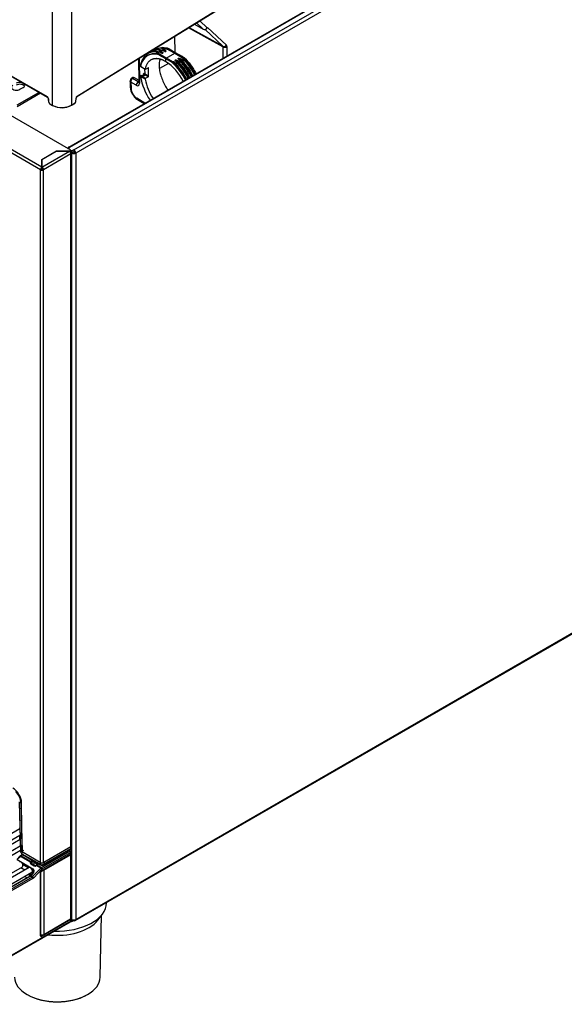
# Model space of a CAD drawing. Header units: millimetres. Extents: x 0 to 200, y 0 to 287.
# Tile 31 of 67: x 168 to 180, y 78 to 101. Entities that reach past the tile are written whole.
import ezdxf

# ---------------------------------------------------------------- set-up
doc = ezdxf.new("R2010")
doc.units = ezdxf.units.MM
doc.layers.add('148.256_BW4C_CTM', color=7, linetype='Continuous')
doc.layers.add('Standard', color=7, linetype='Continuous')

# ---------------------------------------------------------------- blocks, each defined once
blk = doc.blocks.new('SE3')
at = {"layer": '148.256_BW4C_CTM', "color": 7, "linetype": 'Continuous'}
for p, q in [((169.436, 98.928), (183.497, 107.613)), ((183.499, 107.62), (169.439, 98.935)), ((185.636, 107.25), (169.242, 97.784)), ((185.663, 107.247), (169.269, 97.782)), ((169.365, 97.726), (185.894, 107.269)), ((185.94, 107.197), (169.408, 97.653)), ((168.884, 98.732), (168.884, 103.916)), ((169.322, 98.741), (169.322, 103.916)), ((172.73, 100.056), (171.954, 100.483)), ((172.727, 100.066), (171.961, 100.488)), ((172.084, 100.563), (172.281, 100.449)), ((172.131, 100.592), (172.281, 100.449)), ((172.207, 100.64), (172.376, 100.48)), ((172.328, 100.445), (172.727, 100.066)), ((172.376, 100.48), (172.384, 100.491)), ((172.384, 100.491), (172.806, 100.091)), ((168.768, 98.921), (166.326, 100.331)), ((166.329, 100.324), (168.771, 98.914)), ((171.651, 99.928), (171.646, 100.293)), ((171.408, 99.972), (171.345, 100.023)), ((171.504, 99.988), (171.457, 100.002)), ((171.514, 100.007), (171.651, 99.928)), ((172.73, 100.056), (172.73, 99.798)), ((172.818, 100.057), (172.818, 99.849)), ((170.821, 99.783), (170.829, 99.254)), ((170.838, 99.794), (170.846, 99.229)), ((171.271, 99.892), (171.207, 99.944)), ((171.339, 99.932), (171.276, 99.984)), ((171.439, 99.781), (171.289, 99.868)), ((171.45, 99.799), (171.3, 99.886)), ((171.348, 99.914), (171.318, 99.924)), ((171.348, 99.912), (171.352, 99.912)), ((171.418, 99.953), (171.387, 99.963)), ((171.418, 99.951), (171.422, 99.951)), ((171.439, 99.718), (171.439, 99.781)), ((171.583, 99.698), (171.439, 99.781)), ((171.45, 99.799), (171.641, 99.909)), ((171.594, 99.716), (171.45, 99.799)), ((171.504, 99.988), (171.641, 99.909)), ((171.641, 99.909), (171.791, 99.823)), ((171.651, 99.928), (171.801, 99.841)), ((171.818, 99.801), (171.791, 99.823)), ((171.84, 99.784), (171.818, 99.801)), ((171.855, 99.771), (171.84, 99.784)), ((170.866, 99.625), (170.868, 99.621)), ((170.867, 99.62), (170.869, 99.616)), ((170.872, 99.616), (170.975, 99.552)), ((170.875, 99.61), (170.977, 99.546)), ((170.962, 99.556), (170.965, 99.447)), ((170.984, 99.547), (171.044, 99.581)), ((171.053, 99.576), (171.044, 99.581)), ((171.053, 99.396), (171.053, 99.576)), ((171.498, 99.674), (171.301, 99.561)), ((171.635, 99.689), (171.593, 99.712)), ((171.731, 99.652), (171.635, 99.689)), ((171.683, 99.721), (171.677, 99.727)), ((171.8, 99.692), (171.704, 99.729)), ((171.752, 99.761), (171.745, 99.767)), ((171.869, 99.732), (171.773, 99.769)), ((171.865, 99.763), (171.855, 99.771)), ((171.865, 99.763), (171.885, 99.745)), ((169.299, 97.717), (166.135, 99.543)), ((170.699, 99.358), (170.663, 99.337)), ((170.686, 99.334), (170.687, 99.335)), ((170.687, 99.335), (170.724, 99.357)), ((170.815, 99.262), (170.687, 99.335)), ((170.724, 99.357), (170.828, 99.301)), ((170.975, 99.324), (170.87, 99.384)), ((170.88, 99.403), (170.984, 99.343)), ((170.923, 99.399), (170.883, 99.405)), ((170.952, 99.429), (170.958, 99.418)), ((171.044, 99.376), (170.952, 99.429)), ((170.965, 99.447), (171.053, 99.396)), ((170.984, 99.343), (171.044, 99.376)), ((165.486, 99.163), (168.64, 97.342)), ((168.15, 99.094), (168.224, 99.137)), ((170.634, 99.284), (170.638, 99.142)), ((170.652, 99.253), (170.656, 99.118)), ((170.771, 99.184), (170.652, 99.253)), ((170.815, 99.262), (170.828, 99.269)), ((168.61, 97.278), (165.445, 99.105)), ((168.088, 98.742), (168.579, 99.025)), ((168.614, 99.005), (168.088, 98.701)), ((169.411, 98.889), (169.406, 98.817)), ((169.411, 98.822), (169.416, 98.894)), ((170.967, 98.78), (170.786, 98.892)), ((168.792, 98.88), (168.797, 98.811)), ((168.802, 98.806), (168.797, 98.875)), ((168.826, 98.765), (168.884, 98.732)), ((168.829, 98.758), (168.887, 98.725)), ((169.319, 98.734), (169.385, 98.775)), ((169.322, 98.741), (169.387, 98.781)), ((170.798, 98.865), (170.951, 98.771)), ((169.232, 97.755), (169.273, 97.779)), ((169.273, 97.779), (169.269, 97.782)), ((168.64, 97.507), (168.97, 97.698)), ((168.645, 97.339), (169.264, 97.696)), ((168.974, 97.696), (168.645, 97.506)), ((169.299, 97.635), (168.68, 97.278)), ((168.97, 97.698), (169.267, 97.698)), ((168.97, 97.694), (168.97, 97.698)), ((169.264, 97.696), (168.974, 97.696)), ((169.231, 97.76), (169.231, 97.759)), ((169.234, 97.757), (169.231, 97.759)), ((169.267, 97.698), (169.299, 97.717)), ((169.267, 97.694), (169.267, 97.698)), ((169.285, 97.676), (169.299, 97.684)), ((169.292, 97.68), (169.299, 97.676)), ((169.299, 97.717), (169.299, 97.684)), ((169.299, 97.715), (169.323, 97.702)), ((169.299, 81.999), (169.299, 97.635)), ((169.323, 97.661), (169.307, 97.67)), ((169.308, 97.668), (169.323, 97.66)), ((169.314, 82.019), (169.314, 97.655)), ((169.365, 97.726), (169.323, 97.702)), ((169.323, 97.702), (169.323, 97.661)), ((169.323, 97.661), (169.365, 97.685)), ((169.323, 97.66), (169.358, 97.68)), ((169.358, 97.673), (169.323, 97.653)), ((169.323, 97.66), (169.323, 97.653)), ((169.323, 80.359), (169.323, 97.653)), ((169.358, 97.68), (169.357, 97.681)), ((169.358, 97.673), (169.358, 97.68)), ((169.365, 97.726), (169.365, 97.685)), ((169.408, 97.653), (169.372, 97.673)), ((169.408, 97.653), (169.408, 80.359)), ((168.64, 97.342), (168.64, 97.507)), ((168.64, 97.475), (168.645, 97.478)), ((168.64, 97.342), (168.64, 97.336)), ((168.64, 97.301), (168.64, 97.336)), ((168.645, 97.506), (168.645, 97.339)), ((168.645, 97.339), (168.645, 97.306)), ((168.638, 97.294), (168.61, 97.278)), ((168.61, 81.642), (168.61, 97.278)), ((168.652, 97.294), (168.68, 97.278)), ((168.68, 81.642), (168.68, 97.278)), ((169.395, 80.332), (185.927, 89.877)), ((169.408, 80.359), (185.94, 89.904)), ((168.13, 83.014), (168.159, 81.906)), ((168.166, 81.896), (168.137, 83.005)), ((168.172, 82.985), (168.201, 81.897)), ((168.202, 81.897), (168.185, 82.993)), ((168.146, 82.407), (163.834, 79.918)), ((163.897, 79.809), (168.149, 82.265)), ((168.145, 82.407), (168.145, 82.428)), ((168.145, 82.157), (168.145, 82.262)), ((168.152, 82.161), (164.05, 79.793)), ((164.113, 79.685), (168.156, 82.019)), ((169.299, 81.999), (168.68, 81.642)), ((169.31, 81.976), (169.311, 82.01)), ((168.159, 81.916), (164.266, 79.668)), ((168.148, 81.786), (168.076, 81.712)), ((168.159, 81.783), (168.087, 81.71)), ((168.16, 81.795), (168.148, 81.786)), ((168.172, 81.794), (168.159, 81.783)), ((168.384, 81.653), (168.159, 81.783)), ((168.209, 81.824), (168.16, 81.795)), ((168.172, 81.794), (168.216, 81.819)), ((168.397, 81.664), (168.172, 81.794)), ((168.227, 81.912), (168.201, 81.897)), ((168.603, 81.604), (168.202, 81.836)), ((168.207, 81.825), (168.608, 81.593)), ((168.603, 81.645), (168.219, 81.867)), ((168.61, 81.642), (168.219, 81.867)), ((168.632, 81.528), (169.274, 81.899)), ((168.633, 81.452), (169.292, 81.832)), ((168.636, 81.459), (169.295, 81.839)), ((168.65, 81.498), (169.292, 81.868)), ((168.682, 81.593), (169.287, 81.943)), ((168.686, 81.468), (169.29, 81.817)), ((169.294, 81.995), (168.688, 81.645)), ((169.293, 81.954), (168.688, 81.604)), ((169.274, 81.927), (169.268, 81.931)), ((169.287, 81.928), (169.275, 81.935)), ((169.29, 81.817), (169.278, 81.825)), ((169.29, 81.817), (169.29, 80.37)), ((169.295, 81.839), (169.292, 81.868)), ((169.294, 81.995), (169.293, 81.954)), ((169.308, 80.395), (169.308, 81.842)), ((169.313, 81.866), (169.309, 81.897)), ((168.087, 81.71), (168.443, 81.504)), ((168.21, 81.607), (168.349, 81.527)), ((168.392, 81.661), (168.384, 81.653)), ((168.391, 81.615), (168.472, 81.568)), ((168.415, 81.675), (168.397, 81.664)), ((168.484, 81.572), (168.402, 81.619)), ((168.404, 81.644), (168.408, 81.615)), ((168.408, 81.646), (168.425, 81.657)), ((168.427, 81.604), (168.425, 81.657)), ((168.461, 81.656), (168.463, 81.585)), ((168.461, 81.656), (168.543, 81.609)), ((168.489, 81.57), (168.463, 81.585)), ((168.508, 81.579), (168.507, 81.578)), ((168.521, 81.589), (168.508, 81.579)), ((168.515, 81.578), (168.514, 81.577)), ((168.515, 81.578), (168.528, 81.588)), ((168.619, 81.518), (168.515, 81.578)), ((168.546, 81.604), (168.521, 81.589)), ((168.528, 81.588), (168.553, 81.603)), ((168.632, 81.528), (168.528, 81.588)), ((168.543, 81.609), (168.543, 81.602)), ((168.603, 81.645), (168.603, 81.604)), ((168.688, 81.645), (168.688, 81.604)), ((164.545, 79.435), (168.204, 81.548)), ((168.357, 81.532), (164.698, 79.419)), ((164.761, 79.311), (168.42, 81.423)), ((168.373, 81.337), (164.889, 79.325)), ((168.386, 81.336), (164.902, 79.324)), ((168.258, 81.474), (168.167, 81.527)), ((168.258, 81.33), (168.309, 81.3)), ((168.42, 81.381), (168.383, 81.402)), ((168.386, 81.336), (168.399, 81.346)), ((168.422, 81.315), (168.386, 81.336)), ((168.431, 81.393), (168.388, 81.349)), ((168.399, 81.346), (168.442, 81.39)), ((168.435, 81.325), (168.399, 81.346)), ((168.426, 81.482), (168.432, 81.479)), ((168.431, 81.438), (168.43, 81.391)), ((168.445, 81.412), (168.431, 81.393)), ((168.432, 81.479), (168.432, 81.464)), ((168.619, 81.518), (168.435, 81.325)), ((168.644, 81.492), (168.459, 81.3)), ((168.615, 79.986), (168.615, 81.422)), ((168.62, 79.992), (168.62, 81.428)), ((168.686, 81.468), (168.673, 81.475)), ((168.686, 81.468), (168.686, 80.021)), ((168.422, 81.315), (164.938, 79.303)), ((168.44, 81.284), (164.955, 79.273)), ((170.105, 80.732), (170.106, 80.742)), ((169.905, 80.344), (170.009, 80.477)), ((169.96, 79.055), (169.99, 80.453)), ((167.766, 79.428), (169.293, 80.309)), ((167.772, 79.438), (169.298, 80.32)), ((169.298, 80.32), (167.772, 79.439)), ((169.298, 80.355), (168.636, 79.973)), ((168.686, 80.021), (169.29, 80.37)), ((169.298, 80.32), (169.298, 80.355)), ((169.298, 80.32), (169.298, 80.32)), ((169.298, 80.32), (169.298, 80.32)), ((169.306, 80.32), (169.323, 80.31)), ((169.315, 80.345), (169.315, 80.381)), ((169.323, 80.352), (169.315, 80.356)), ((169.315, 80.355), (169.323, 80.351)), ((169.323, 80.359), (169.323, 80.352)), ((169.33, 80.356), (169.323, 80.352)), ((169.323, 80.351), (169.33, 80.355)), ((169.323, 80.351), (169.323, 80.31)), ((169.323, 80.31), (169.365, 80.335)), ((169.365, 80.349), (169.365, 80.335)), ((168.62, 79.996), (168.627, 79.99)), ((168.627, 79.99), (168.668, 80.014))]:
    blk.add_line(p, q, dxfattribs=at)
for centre, radius, start, end in [((171.287, 99.982), 0.015, 71.9783, 89.3392), ((172.038, 100.844), 1.134, 228.5084, 232.6069), ((170.596, 97.864), 2.24, 69.4603, 72.0397), ((170.595, 97.848), 2.258, 69.4661, 72.0379), ((171.356, 100.022), 0.015, 72.0135, 89.2623), ((172.111, 100.888), 1.14, 228.5085, 232.6138), ((170.672, 97.917), 2.225, 69.4944, 72.0919), ((170.671, 97.903), 2.242, 69.4994, 72.0907), ((171.357, 99.748), 0.284, 78.1235, 82.2971), ((171.432, 99.697), 0.329, 84.9351, 92.9976), ((171.397, 100.021), 0.0183, 351.2235, 15.6793), ((171.455, 99.961), 0.0638, 71.8297, 83.7824), ((171.436, 99.86), 0.166, 61.9951, 76.7734), ((172.718, 100.058), 0.0121, 352.734, 41.5753), ((171.2, 99.525), 0.374, 79.1325, 100.2468), ((171.184, 99.489), 0.406, 74.6341, 97.0669), ((171.165, 99.461), 0.426, 73.0809, 94.0712), ((171.218, 99.942), 0.015, 72.0015, 89.2797), ((171.971, 100.807), 1.137, 228.5523, 232.6746), ((170.503, 97.744), 2.323, 69.5848, 72.0678), ((170.502, 97.73), 2.34, 69.5893, 72.0663), ((171.19, 99.71), 0.199, 59.3428, 66.0474), ((171.21, 99.806), 0.12, 41.8927, 53.7602), ((172.625, 101.85), 2.234, 247.7864, 250.4112), ((171.871, 99.88), 0.0986, 215.2145, 233.5144), ((171.509, 99.351), 0.571, 55.3919, 59.1737), ((171.068, 98.881), 1.183, 46.9258, 50.9796), ((171.684, 99.575), 0.288, 45.3727, 58.7986), ((171.284, 99.108), 0.875, 46.6812, 50.548), ((170.881, 99.626), 0.015, 169.7317, 205.0614), ((170.882, 99.622), 0.015, 205.0719, 238.2683), ((170.86, 98.808), 1.078, 25.8096, 57.517), ((170.752, 98.752), 1.259, 26.1458, 48.6842), ((170.733, 98.736), 1.301, 26.4975, 48.6165), ((171.563, 99.521), 0.198, 66.47, 81.2545), ((170.734, 98.732), 1.315, 26.7329, 46.752), ((172.5, 101.805), 2.271, 247.8098, 250.3905), ((170.946, 98.821), 1.157, 46.8425, 50.9913), ((170.94, 98.803), 1.181, 46.9173, 51.0242), ((172.569, 101.841), 2.268, 247.7946, 250.3666), ((170.719, 98.723), 1.374, 26.8701, 42.5425), ((170.775, 98.755), 1.326, 26.7506, 43.1063), ((170.986, 98.826), 1.203, 46.9899, 50.9764), ((171.738, 99.654), 0.015, 42.4125, 46.8902), ((170.742, 98.736), 1.369, 26.8727, 42.6289), ((170.981, 98.809), 1.225, 47.0585, 51.0107), ((171.807, 99.693), 0.015, 42.4245, 47.0011), ((171.876, 99.733), 0.015, 42.3868, 46.9341), ((170.693, 99.287), 0.059, 122.5087, 182.7089), ((170.733, 99.267), 0.0826, 125.1042, 189.695), ((170.688, 99.294), 0.05, 119.6537, 122.099), ((170.88, 99.39), 0.015, 81.6218, 188.8359), ((172.265, 99.63), 1.417, 189.9733, 213.525), ((170.945, 99.433), 0.015, 93.7907, 186.7987), ((172.303, 99.631), 1.386, 188.3233, 189.8517), ((171.136, 99.508), 0.22, 200.8893, 205.4734), ((174.692, 101.212), 4.163, 205.588, 205.7608), ((171.127, 99.597), 0.242, 219.9164, 223.9158), ((170.995, 99.326), 0.0202, 123.9845, 187.6273), ((171.032, 99.394), 0.021, 304.6383, 5.6463), ((171.007, 99.17), 0.37, 184.3727, 235.6267), ((172.061, 99.513), 1.103, 189.8887, 214.5699), ((168.745, 98.874), 0.0479, 6.5578, 55.857), ((169.464, 98.889), 0.0483, 125.2062, 173.3104), ((168.866, 98.817), 0.0696, 185.1464, 238.0225), ((168.856, 98.811), 0.0547, 185.8356, 237.0341), ((169.095, 99.159), 0.476, 243.6963, 298.502), ((169.095, 99.125), 0.446, 243.2897, 299.0204), ((169.34, 98.829), 0.0709, 309.6523, 354.2679), ((168.262, 81.912), 0.103, 183.1214, 238.3344), ((168.244, 81.902), 0.0784, 184.1786, 237.2572), ((169.266, 81.89), 0.0435, 8.7286, 60.8425), ((168.406, 81.626), 0.00815, 188.4992, 243.1012), ((168.411, 81.635), 0.0117, 128.6669, 152.4889), ((168.443, 81.619), 0.0626, 76.073, 116.866), ((168.402, 81.655), 0.0235, 4.296, 56.8632), ((168.443, 81.622), 0.0383, 61.7659, 116.7998), ((168.484, 81.655), 0.0234, 128.7597, 176.899), ((168.645, 81.687), 0.0931, 242.8407, 297.0387), ((168.645, 81.663), 0.0788, 241.478, 298.5203), ((168.326, 81.411), 0.0874, 302.4445, 314.855), ((168.652, 81.426), 0.0323, 125.021, 175.6225), ((169.271, 80.379), 0.0447, 2.942, 32.8964)]:
    blk.add_arc(centre, radius, start, end, dxfattribs=at)
for centre, major_axis, ratio, start_param, end_param in [((172.323, 100.511), (0.0514, 0.0546), 0.809129, 3.329959, 4.890675), ((171.287, 99.982), (-0.0002, -0.015), 0.759348, 3.141593, 4.61864), ((171.287, 99.982), (0.0099, 0.0112), 0.699108, 0.916128, 2.007782), ((171.287, 99.982), (-0.0046, -0.0143), 0.425268, 3.141591, 3.818876), ((171.356, 100.022), (-0.0002, -0.015), 0.758941, 3.141593, 4.618784), ((171.356, 100.022), (0.0099, 0.0112), 0.699004, 0.915943, 2.006494), ((171.356, 100.022), (-0.0046, -0.0143), 0.424642, 3.141588, 3.818615), ((171.404, 100.019), (-0.0008, 0.015), 0.799235, 4.530564, 5.097388), ((171.451, 99.989), (-0.0053, -0.014), 0.468872, 2.995317, 3.838887), ((171.451, 100.019), (0.0013, 0.0149), 0.773936, 3.411205, 5.208148), ((171.464, 100.016), (0.0044, 0.0143), 0.713361, -3.326348, -3.279988), ((171.464, 100.016), (0.0044, 0.0143), 0.713361, 3.293673, 5.364436), ((171.504, 100.001), (0.0075, 0.013), 0.597498, 3.927305, 5.515245), ((172.761, 100.117), (0.0431, 0.0453), 0.817177, 3.351434, 4.894698), ((172.773, 100.083), (0.0625, 0), 0.597157, 3.94476, 5.49841), ((172.756, 100.02), (0.0449, 0.0752), 0.566613, 5.52327, 6.155977), ((171.146, 99.891), (-0.0012, 0.015), 0.797209, 1.405375, 1.920395), ((171.218, 99.942), (-0.0002, -0.015), 0.758903, 3.141593, 4.619141), ((171.218, 99.942), (0.0099, 0.0112), 0.698851, 0.915671, 2.006722), ((171.218, 99.942), (-0.0046, -0.0143), 0.424855, 3.141593, 3.818704), ((171.281, 99.89), (0.0091, 0.0119), 0.667883, 0.86651, 1.934235), ((171.3, 99.874), (0.0042, 0.0144), 0.713273, 1.247265, 2.198733), ((171.3, 99.874), (-0.0075, -0.013), 0.597324, 3.927143, 5.497635), ((171.3, 99.874), (0.0114, 0.0098), 0.744253, 1.01449, 1.671361), ((171.313, 99.909), (-0.0052, -0.0141), 0.467202, 3.210756, 3.83805), ((171.35, 99.931), (0.0091, 0.0119), 0.668389, 0.86723, 1.935063), ((171.382, 99.949), (-0.0053, -0.014), 0.469153, 3.21048, 3.839029), ((171.419, 99.97), (0.0091, 0.0119), 0.668222, 0.866992, 1.934249), ((171.45, 99.787), (-0.0075, -0.013), 0.577526, 3.927143, 5.497635), ((171.641, 99.922), (0.0075, 0.013), 0.577529, 3.927151, 5.515091), ((171.78, 99.77), (0.0057, 0.0139), 0.449115, 0.717317, 1.796381), ((171.791, 99.835), (0.0075, 0.013), 0.556845, 3.926997, 5.514937), ((171.813, 99.788), (0.0094, 0.0117), 0.648112, 0.462568, 0.880796), ((171.823, 99.814), (-0.0083, -0.0125), 0.510163, 0.406204, 2.405936), ((171.876, 99.773), (0.0108, 0.0104), 0.28674, 3.008317, 5.636587), ((170.881, 99.626), (0.0148, -0.0027), 0.65715, 3.141593, 3.516342), ((170.881, 99.626), (0.0136, 0.0064), 0.778216, 2.686725, 3.141662), ((170.882, 99.622), (-0.0147, 0.003), 0.68813, 0.390827, 0.897374), ((170.882, 99.622), (0.0136, 0.0064), 0.778189, 2.685849, 3.141593), ((170.882, 99.622), (0.0079, 0.0128), 0.577174, 2.373795, 3.141593), ((171.593, 99.704), (-0.0075, -0.013), 0.557025, 3.927143, 5.497635), ((171.593, 99.704), (-0.0098, -0.0114), 0.401101, 4.318898, 5.587156), ((171.593, 99.704), (0.0012, 0.015), 0.086153, 0.630477, 1.014439), ((171.642, 99.69), (0.0057, 0.0139), 0.448839, 0.717181, 1.795705), ((171.675, 99.709), (-0.0094, -0.0117), 0.647717, 2.955522, 4.021855), ((171.712, 99.73), (0.0057, 0.0139), 0.448987, 0.717254, 1.796986), ((171.738, 99.654), (0.005, 0.0141), 0.405772, 0.697913, 1.803568), ((171.738, 99.654), (-0.0111, -0.0101), 0.261425, 3.141594, 5.111603), ((171.738, 99.654), (-0.0103, -0.011), 0.67954, 3.141593, 4.069861), ((171.744, 99.748), (-0.0094, -0.0117), 0.648116, 2.952978, 4.022394), ((171.738, 99.654), (-0.0111, -0.0101), 0.261425, 3.018956, 3.141594), ((171.807, 99.693), (0.0051, 0.0141), 0.406083, 0.69804, 1.804566), ((171.807, 99.693), (-0.0111, -0.0101), 0.261452, 3.141593, 5.112504), ((171.807, 99.693), (-0.0102, -0.011), 0.678759, 3.141593, 4.068547), ((171.807, 99.693), (-0.0111, -0.0101), 0.261452, 3.015911, 3.141593), ((171.876, 99.733), (0.005, 0.0141), 0.405304, 0.697723, 1.804065), ((171.876, 99.733), (-0.0111, -0.0101), 0.26036, 3.141593, 5.11205), ((171.876, 99.733), (-0.0102, -0.011), 0.679232, 3.323279, 4.069341), ((171.876, 99.733), (-0.0102, -0.011), 0.679232, 3.141593, 3.323279), ((171.876, 99.733), (-0.0111, -0.0101), 0.26036, 3.017191, 3.141593), ((170.688, 99.294), (0.0263, -0.0425), 0.557212, 2.357118, 3.141622), ((170.724, 99.315), (0.025, -0.0433), 0.597507, 2.373646, 3.141593), ((170.88, 99.39), (0.0148, 0.0023), 0.45, 3.141593, 3.829765), ((170.88, 99.39), (0.0075, 0.013), 0.597324, 0.78555, 2.356042), ((170.945, 99.433), (-0.014, -0.0054), 0.660232, 4.784777, 6.047928), ((170.945, 99.433), (0.0149, 0.0018), 0.462162, 3.141593, 3.340314), ((170.952, 99.417), (0.0135, 0.0065), 0.796598, 1.217562, 2.850474), ((170.945, 99.433), (0.001, -0.015), 0.333579, 3.154664, 4.059955), ((170.958, 99.406), (0.0135, 0.0065), 0.796574, 1.21742, 2.851642), ((170.976, 99.453), (0.0149, 0.002), 0.470571, 3.1273, 3.837232), ((168.07, 99.14), (0.113, 0), 0.57735, 2.356194, 5.497787), ((168.144, 99.183), (-0.113, 0), 0.57735, 2.356194, 5.497787), ((168.144, 99.142), (-0.113, 0), 0.57735, 3.46128, 5.497787), ((170.701, 99.144), (0.0625, 0.0019), 0.577008, 3.14211, 3.8921), ((170.786, 99.042), (-0.094, 0.162), 0.557193, 0.802842, 2.338742), ((170.816, 99.21), (0.0313, 0.0541), 0.597498, 0.785712, 2.373652), ((170.768, 99.276), (-0.0562, 0.0974), 0.557193, 2.373649, 3.926992), ((170.891, 99.255), (0.0625, 0.001), 0.587338, 3.141593, 3.900657), ((168.768, 98.888), (0.02, -0.0347), 0.57735, 0.873327, 2.356804), ((168.779, 98.927), (0.0075, 0.013), 0.57735, 2.356194, 3.148863), ((169.44, 98.903), (0.02, 0.0346), 0.57735, 0.820305, 2.268928), ((169.401, 98.895), (-0.015, 0.0011), 0.524834, 2.396181, 3.139846), ((169.428, 98.941), (-0.0079, 0.0128), 0.556849, 3.141593, 3.910136), ((170.831, 98.918), (0.0329, 0.0532), 0.577003, 2.391089, 3.141593), ((168.807, 98.881), (0.015, 0.0011), 0.524834, 3.133328, 3.887004), ((168.894, 98.738), (0.0075, 0.013), 0.57735, 2.356194, 3.141593), ((168.894, 98.738), (0.0075, 0.013), 0.57735, 3.141593, 3.961897), ((169.311, 98.747), (-0.0079, 0.0128), 0.556849, 2.33934, 3.141593), ((169.311, 98.747), (-0.0079, 0.0128), 0.556849, 3.141593, 3.910136), ((169.382, 98.805), (-0.0175, -0.0303), 0.57735, 1.024461, 2.268928), ((169.396, 98.823), (-0.015, 0.0011), 0.524834, 2.396181, 3.141594), ((169.269, 97.738), (0.027, -0.0468), 0.57735, 2.356194, 3.926991), ((169.264, 97.655), (-0.025, 0.0433), 0.57735, 3.926991, 5.497787), ((169.264, 97.655), (-0.05, 0), 0.57735, 2.356194, 3.926991), ((169.365, 97.677), (-0.06, 0), 0.57735, 0.785398, 2.356194), ((169.365, 97.677), (0.01, 0), 0.57735, 3.926991, 5.497787), ((169.365, 97.677), (0.03, -0.052), 0.57735, 0.785398, 2.356194), ((169.365, 97.677), (-0.005, 0.00866), 0.57735, 3.926991, 5.497787), ((168.645, 97.298), (0.025, 0.0433), 0.57735, 0.927295, 2.356194), ((168.645, 97.298), (0.025, -0.0433), 0.57735, 0.785398, 2.356194), ((168.645, 97.298), (-0.05, 0), 0.57735, 0.785398, 2.356194), ((168.645, 97.298), (-0.005, -0.00866), 0.57735, 4.712389, 5.497787), ((168.645, 97.298), (-0.01, 0), 0.57735, 0.785398, 2.356194), ((168.645, 97.298), (-0.005, 0.00866), 0.57735, 3.926991, 5.497787), ((167.991, 83.101), (-0.138, 0.238), 0.57735, 3.944444, 5.497787), ((167.978, 83.094), (0.14, -0.237), 0.569744, 0.796476, 1.917271), ((169.251, 82.019), (-0.06, 0), 0.577174, 2.356347, 2.652031), ((169.264, 82.019), (-0.05, 0), 0.57735, 2.356194, 3.141593), ((168.166, 81.768), (0.0179, -0.0175), 0.311422, 2.229281, 3.141593), ((168.172, 81.774), (0.0125, -0.0217), 0.57735, 2.356194, 3.142087), ((168.219, 81.887), (-0.0127, 0.0215), 0.569744, 0.796476, 2.349819), ((168.219, 81.888), (0.0125, -0.0217), 0.57735, 3.944444, 5.497787), ((169.274, 81.907), (-0.0128, -0.0215), 0.586122, 3.140282, 3.934764), ((169.249, 81.913), (-0.0351, -0.0002), 0.577318, 2.348713, 3.904313), ((169.274, 81.878), (0.0125, -0.0217), 0.57735, 0.785398, 2.356194), ((169.248, 81.84), (-0.06, -0.0016), 0.559097, 2.341561, 3.126959), ((169.284, 81.845), (-0.0075, 0.013), 0.57735, 3.141593, 3.926991), ((168.173, 81.602), (-0.0313, 0.0541), 0.57735, 3.141593, 6.283185), ((168.418, 81.643), (0.0365, 0.0185), 0.74249, 2.231525, 3.594765), ((168.388, 81.644), (0.0126, -0.0082), 0.433114, 0.563727, 2.155532), ((168.395, 81.606), (-0.0075, -0.013), 0.576646, 3.141593, 4.309532), ((168.398, 81.623), (0.0241, 0.0438), 0.591335, 0.772515, 0.920508), ((168.393, 81.65), (0.009, -0.012), 0.488885, 0.754074, 2.290214), ((168.397, 81.652), (-0.0075, 0.013), 0.57735, 3.962031, 5.497787), ((168.408, 81.617), (0.0165, 0.0309), 0.597209, 0.766606, 0.914599), ((168.445, 81.575), (0.025, 0.0004), 0.567188, 0.776973, 1.294221), ((168.493, 81.589), (0.0279, 0.0135), 0.731611, 3.604665, 5.169066), ((168.476, 81.559), (-0.0075, -0.013), 0.576646, 3.140347, 4.309532), ((168.518, 81.568), (0.0107, -0.0105), 0.311422, 2.229281, 3.146385), ((168.519, 81.569), (0.0107, -0.0105), 0.311422, 2.229281, 3.142215), ((168.528, 81.576), (0.0075, -0.013), 0.57735, 2.356194, 3.142648), ((168.553, 81.615), (0.0075, 0.013), 0.57735, 0.979813, 2.356194), ((168.553, 81.591), (0.0075, -0.013), 0.57735, 2.356194, 3.141591), ((168.532, 81.615), (-0.03, 0), 0.57735, 2.356809, 3.462968), ((168.645, 81.669), (0.06, 0), 0.577482, 3.927172, 5.49774), ((168.645, 81.662), (-0.05, 0), 0.57735, 0.785398, 2.356194), ((168.389, 81.326), (0.0313, 0.0541), 0.57735, 0, 1.967036), ((168.389, 81.477), (-0.0313, 0.0541), 0.57735, 3.141593, 6.283185), ((168.449, 81.375), (0.0179, -0.0175), 0.311451, 2.229268, 3.141593), ((168.45, 81.489), (-0.0125, -0.0217), 0.57735, 4.310963, 5.497787), ((168.372, 81.431), (-0.0941, -0.0507), 0.710294, 1.984297, 3.555093), ((168.636, 81.434), (-0.0148, -0.0263), 0.578842, 3.916055, 5.484121), ((168.605, 81.428), (-0.015, 0), 0.57735, 2.356194, 3.144549), ((168.632, 81.487), (0.025, 0.0433), 0.57735, 0.785398, 1.169371), ((168.626, 81.503), (0.0181, -0.0173), 0.319031, 0.655031, 2.225827), ((168.632, 81.508), (0.0125, -0.0217), 0.57735, 0.785398, 2.356194), ((168.626, 81.465), (-0.0075, 0.013), 0.57735, 3.13818, 3.926991), ((168.643, 81.491), (-0.06, -0.0016), 0.559097, 1.548904, 2.341561), ((168.65, 81.477), (0.0125, 0.0217), 0.57735, 0.785398, 1.169371), ((168.422, 81.356), (-0.025, -0.0433), 0.57735, 0.785398, 1.169371), ((168.422, 81.294), (0.0125, -0.0217), 0.57735, 0.785398, 2.356194), ((168.442, 81.31), (0.0181, -0.0173), 0.319031, 0.655031, 2.225827), ((168.44, 81.345), (-0.0375, -0.065), 0.57735, 0.785398, 1.169371), ((168.992, 80.74), (1.113, 0), 0.57735, 4.654161, 6.270842), ((168.992, 80.579), (1, 0), 0.57735, 4.501989, 5.862651), ((169.248, 80.396), (-0.06, 0.0017), 0.595042, 2.37277, 3.158168), ((169.287, 80.361), (0.0075, -0.013), 0.57735, 0.785398, 1.985485), ((169.255, 80.346), (-0.06, 0.0019), 0.597134, 2.37491, 3.160308), ((169.256, 80.347), (-0.06, 0.0018), 0.597148, 2.374268, 3.141837), ((169.365, 80.384), (0.06, 0), 0.57735, 3.926991, 5.497787), ((169.365, 80.384), (-0.03, 0.052), 0.57735, 2.356194, 3.926991), ((168.643, 80.047), (0.06, -0.0017), 0.595042, 4.322764, 5.514363), ((168.605, 79.992), (-0.015, 0), 0.57735, 2.356194, 3.141593), ((168.636, 79.998), (0.0148, 0.0263), 0.57569, 2.345392, 3.913459), ((168.626, 79.979), (-0.0075, 0.013), 0.57735, 3.926991, 5.340708), ((168.992, 79.062), (-0.968, 0), 0.57735, 0.012343, 3.12925), ((168.992, 79.042), (0.943, 0), 0.57735, 3.926991, 5.492728)]:
    blk.add_ellipse(centre, major_axis=major_axis, ratio=ratio, start_param=start_param, end_param=end_param, dxfattribs=at)
for points, knots in [([(171.345, 100.023), (171.293, 100.024), (171.245, 100.015), (171.192, 99.991), (171.182, 99.986), (171.173, 99.98)], [0, 0, 0, 0, 0.125, 0.125, 0.1547366, 0.1547366, 0.1547366, 0.1547366]), ([(171.207, 99.999), (171.212, 100.002), (171.216, 100.004), (171.259, 100.023), (171.301, 100.033), (171.346, 100.034)], [0.8619424, 0.8619424, 0.8619424, 0.8619424, 0.875, 0.875, 0.9865317, 0.9865317, 0.9865317, 0.9865317]), ([(171.207, 99.944), (171.202, 99.944), (171.194, 99.944), (171.182, 99.943), (171.172, 99.943), (171.162, 99.942), (171.154, 99.941), (171.134, 99.938), (171.11, 99.933), (171.083, 99.924), (171.056, 99.913), (171.022, 99.893), (170.978, 99.859), (170.947, 99.823), (170.927, 99.793), (170.92, 99.779), (170.914, 99.768), (170.91, 99.761), (170.907, 99.754), (170.901, 99.743), (170.894, 99.726), (170.886, 99.702), (170.878, 99.678), (170.871, 99.652), (170.868, 99.634), (170.866, 99.625)], [0, 0, 0, 0, 0.025301, 0.048318, 0.06905, 0.0875, 0.103667, 0.117552, 0.211307, 0.250297, 0.294544, 0.394392, 0.500614, 0.643361, 0.678953, 0.714592, 0.732189, 0.750009, 0.761346, 0.773927, 0.818782, 0.863818, 0.909033, 0.954427, 1, 1, 1, 1]), ([(170.868, 99.621), (170.869, 99.626), (170.871, 99.635), (170.874, 99.649), (170.878, 99.662), (170.882, 99.675), (170.887, 99.688), (170.891, 99.701), (170.896, 99.713), (170.902, 99.725), (170.908, 99.737), (170.914, 99.749), (170.921, 99.76), (170.928, 99.771), (170.935, 99.781), (170.943, 99.792), (170.951, 99.801), (170.96, 99.811), (170.969, 99.82), (170.978, 99.828), (170.988, 99.837), (170.998, 99.844), (171.008, 99.851), (171.019, 99.858), (171.03, 99.864), (171.042, 99.87), (171.054, 99.875), (171.067, 99.879), (171.079, 99.883), (171.092, 99.886), (171.106, 99.889), (171.12, 99.891), (171.129, 99.892), (171.134, 99.893)], [0, 0, 0, 0, 0.029049, 0.058325, 0.087828, 0.117556, 0.147507, 0.177681, 0.208075, 0.238689, 0.269519, 0.300566, 0.331826, 0.363298, 0.394981, 0.426873, 0.458972, 0.491278, 0.523789, 0.556505, 0.589426, 0.62255, 0.655876, 0.689403, 0.72313, 0.757055, 0.791179, 0.825499, 0.860016, 0.894727, 0.92963, 0.964722, 1, 1, 1, 1]), ([(171.439, 99.718), (171.435, 99.72), (171.426, 99.726), (171.413, 99.733), (171.4, 99.739), (171.388, 99.746), (171.375, 99.751), (171.362, 99.757), (171.35, 99.762), (171.337, 99.766), (171.325, 99.77), (171.313, 99.773), (171.301, 99.777), (171.289, 99.779), (171.277, 99.781), (171.265, 99.783), (171.254, 99.784), (171.243, 99.785), (171.231, 99.786), (171.221, 99.786), (171.21, 99.785), (171.199, 99.785), (171.189, 99.784), (171.179, 99.782), (171.169, 99.78), (171.159, 99.778), (171.15, 99.775), (171.137, 99.771), (171.122, 99.765), (171.104, 99.756), (171.087, 99.745), (171.071, 99.732), (171.056, 99.719), (171.042, 99.703), (171.029, 99.686), (171.017, 99.667), (171.006, 99.647), (170.997, 99.626), (170.988, 99.603), (170.981, 99.578), (170.977, 99.561), (170.975, 99.552)], [0, 0, 0, 0, 0.02021, 0.040339, 0.060389, 0.080358, 0.100248, 0.120058, 0.139788, 0.159438, 0.179008, 0.198498, 0.217908, 0.237237, 0.256487, 0.275657, 0.294747, 0.313757, 0.332686, 0.351536, 0.370306, 0.388996, 0.407606, 0.426137, 0.444588, 0.462958, 0.481249, 0.499459, 0.536967, 0.57464, 0.61248, 0.650484, 0.688655, 0.726993, 0.765496, 0.804165, 0.842999, 0.882, 0.921167, 0.9605, 1, 1, 1, 1]), ([(171.085, 99.927), (171.09, 99.93), (171.096, 99.932), (171.136, 99.947), (171.171, 99.953), (171.209, 99.954)], [0.7092418, 0.7092418, 0.7092418, 0.7092418, 0.75, 0.75, 0.9692904, 0.9692904, 0.9692904, 0.9692904]), ([(171.276, 99.984), (171.232, 99.984), (171.19, 99.977), (171.136, 99.957), (171.12, 99.949), (171.105, 99.94)], [0, 0, 0, 0, 0.25, 0.25, 0.3611346, 0.3611346, 0.3611346, 0.3611346]), ([(171.308, 99.773), (171.304, 99.758), (171.293, 99.712), (171.287, 99.627), (171.298, 99.514), (171.327, 99.395), (171.373, 99.275), (171.428, 99.168), (171.469, 99.104), (171.487, 99.078)], [0.7026609, 0.7026609, 0.7026609, 0.7026609, 0.7187569, 0.7500845, 0.7812541, 0.8125322, 0.8437909, 0.8749785, 0.8973983, 0.8973983, 0.8973983, 0.8973983]), ([(171.35, 99.943), (171.353, 99.941), (171.359, 99.936), (171.367, 99.928), (171.372, 99.921), (171.375, 99.915), (171.373, 99.91), (171.364, 99.909), (171.354, 99.91), (171.341, 99.913), (171.327, 99.917), (171.317, 99.92), (171.313, 99.922)], [0, 0, 0, 0, 0.125, 0.25, 0.375, 0.4375, 0.5, 0.5625, 0.625, 0.75, 0.875, 1, 1, 1, 1]), ([(171.352, 99.913), (171.355, 99.913), (171.36, 99.912), (171.369, 99.91), (171.37, 99.914), (171.367, 99.916), (171.363, 99.919), (171.354, 99.925), (171.345, 99.929), (171.339, 99.932)], [0.3497651, 0.3497651, 0.3497651, 0.3497651, 0.4280793, 0.4996596, 0.5268092, 0.5797351, 0.641324, 0.7489356, 1, 1, 1, 1]), ([(171.365, 99.977), (171.371, 99.977), (171.385, 99.975), (171.4, 99.973), (171.408, 99.972)], [0.96818099, 0.96818099, 0.96818099, 0.96818099, 0.98111788, 1, 1, 1, 1]), ([(171.419, 99.982), (171.422, 99.98), (171.428, 99.975), (171.436, 99.967), (171.442, 99.96), (171.444, 99.954), (171.442, 99.949), (171.433, 99.948), (171.423, 99.949), (171.41, 99.952), (171.396, 99.956), (171.387, 99.96), (171.382, 99.961)], [0, 0, 0, 0, 0.125, 0.25, 0.375, 0.4375, 0.5, 0.5625, 0.625, 0.75, 0.875, 1, 1, 1, 1]), ([(171.416, 99.954), (171.42, 99.953), (171.426, 99.952), (171.438, 99.949), (171.44, 99.953), (171.437, 99.955), (171.433, 99.958), (171.425, 99.963), (171.416, 99.968), (171.41, 99.971), (171.408, 99.972)], [0.2894975, 0.2894975, 0.2894975, 0.2894975, 0.4276477, 0.5007249, 0.5242424, 0.5708155, 0.6453235, 0.748778, 0.9347419, 1, 1, 1, 1]), ([(171.744, 99.761), (171.741, 99.763), (171.734, 99.768), (171.726, 99.777), (171.721, 99.784), (171.718, 99.79), (171.72, 99.795), (171.729, 99.796), (171.74, 99.795), (171.752, 99.792), (171.767, 99.787), (171.776, 99.784), (171.78, 99.782)], [0, 0, 0, 0, 0.125, 0.25, 0.375, 0.4375, 0.5, 0.5625, 0.625, 0.75, 0.875, 1, 1, 1, 1]), ([(171.773, 99.769), (171.771, 99.77), (171.763, 99.775), (171.749, 99.783), (171.738, 99.789), (171.724, 99.795), (171.723, 99.79), (171.726, 99.787), (171.73, 99.782), (171.737, 99.774), (171.744, 99.768), (171.748, 99.764)], [0, 0, 0, 0, 0.0655665, 0.2510502, 0.4281783, 0.4997976, 0.5268913, 0.57982, 0.6413845, 0.7489801, 0.9177662, 0.9177662, 0.9177662, 0.9177662]), ([(171.886, 99.78), (171.94, 99.724), (172.015, 99.631), (172.087, 99.514), (172.114, 99.462), (172.122, 99.446)], [0, 0, 0, 0, 0.125, 0.1875, 0.2161271, 0.2161271, 0.2161271, 0.2161271]), ([(170.984, 99.547), (170.983, 99.547), (170.982, 99.546), (170.98, 99.546), (170.979, 99.546), (170.977, 99.546), (170.976, 99.547), (170.975, 99.548), (170.975, 99.55), (170.975, 99.551), (170.975, 99.552)], [0, 0, 0, 0, 0.102781, 0.211753, 0.327011, 0.448635, 0.576692, 0.711241, 0.852329, 1, 1, 1, 1]), ([(171.044, 99.581), (171.044, 99.581), (171.046, 99.582), (171.047, 99.582), (171.048, 99.582), (171.05, 99.582), (171.051, 99.581), (171.053, 99.58), (171.053, 99.577), (171.053, 99.576)], [0, 0, 0, 0, 0.099241, 0.19629, 0.293936, 0.394922, 0.501732, 0.756496, 1, 1, 1, 1]), ([(171.675, 99.721), (171.672, 99.723), (171.666, 99.729), (171.657, 99.737), (171.652, 99.744), (171.649, 99.75), (171.651, 99.756), (171.66, 99.757), (171.671, 99.755), (171.684, 99.752), (171.698, 99.747), (171.707, 99.744), (171.712, 99.742)], [0, 0, 0, 0, 0.125, 0.25, 0.375, 0.4375, 0.5, 0.5625, 0.625, 0.75, 0.875, 1, 1, 1, 1]), ([(171.704, 99.729), (171.702, 99.73), (171.695, 99.735), (171.681, 99.743), (171.669, 99.749), (171.656, 99.755), (171.654, 99.751), (171.657, 99.747), (171.661, 99.742), (171.669, 99.734), (171.675, 99.728), (171.679, 99.724)], [0, 0, 0, 0, 0.0659497, 0.251267, 0.4284259, 0.5006312, 0.5240824, 0.5705394, 0.6450292, 0.7486782, 0.9168893, 0.9168893, 0.9168893, 0.9168893]), ([(171.704, 99.729), (171.708, 99.726), (171.717, 99.717), (171.732, 99.702), (171.752, 99.682), (171.776, 99.657), (171.803, 99.626), (171.833, 99.589), (171.869, 99.542), (171.903, 99.492), (171.937, 99.437), (171.96, 99.396), (171.974, 99.369), (171.977, 99.363)], [0, 0, 0, 0, 0.0081302, 0.0195027, 0.0341165, 0.0519701, 0.0730616, 0.0973889, 0.1249525, 0.1625043, 0.18754, 0.2213641, 0.2325291, 0.2325291, 0.2325291, 0.2325291]), ([(171.773, 99.769), (171.83, 99.716), (171.885, 99.654), (171.976, 99.529), (172.014, 99.466), (172.046, 99.403)], [0, 0, 0, 0, 0.125, 0.125, 0.2325823, 0.2325823, 0.2325823, 0.2325823]), ([(172.013, 99.383), (171.992, 99.425), (171.968, 99.467), (171.899, 99.573), (171.851, 99.636), (171.8, 99.692)], [0.7996422, 0.7996422, 0.7996422, 0.7996422, 0.875, 0.875, 1, 1, 1, 1]), ([(172.028, 99.392), (172.014, 99.419), (171.999, 99.446), (171.962, 99.508), (171.939, 99.543), (171.883, 99.621), (171.848, 99.663), (171.811, 99.702)], [0.7671827, 0.7671827, 0.7671827, 0.7671827, 0.8125, 0.8125, 0.875, 0.875, 0.9576338, 0.9576338, 0.9576338, 0.9576338]), ([(171.818, 99.703), (171.869, 99.647), (171.917, 99.584), (171.986, 99.478), (172.01, 99.436), (172.032, 99.394)], [0, 0, 0, 0, 0.125, 0.125, 0.2006001, 0.2006001, 0.2006001, 0.2006001]), ([(172.082, 99.423), (172.079, 99.43), (172.07, 99.447), (172.056, 99.473), (172.039, 99.502), (172.021, 99.531), (172.002, 99.56), (171.983, 99.589), (171.962, 99.619), (171.94, 99.647), (171.917, 99.676), (171.894, 99.704), (171.877, 99.723), (171.869, 99.732)], [0.7997283, 0.7997283, 0.7997283, 0.7997283, 0.8121493, 0.8295144, 0.8471942, 0.8651888, 0.883499, 0.9021259, 0.9210707, 0.9403323, 0.9599082, 0.9797971, 1, 1, 1, 1]), ([(172.099, 99.433), (172.096, 99.439), (172.081, 99.467), (172.053, 99.516), (172.016, 99.576), (171.98, 99.627), (171.946, 99.671), (171.915, 99.708), (171.895, 99.731), (171.885, 99.742), (171.883, 99.744)], [0.7832877, 0.7832877, 0.7832877, 0.7832877, 0.7939713, 0.834904, 0.8720183, 0.9053107, 0.9347702, 0.9603806, 0.9821268, 0.9851939, 0.9851939, 0.9851939, 0.9851939]), ([(171.887, 99.743), (171.892, 99.738), (171.901, 99.728), (171.914, 99.713), (171.927, 99.698), (171.939, 99.683), (171.951, 99.668), (171.962, 99.653), (171.973, 99.639), (171.984, 99.625), (171.994, 99.611), (172.003, 99.597), (172.012, 99.583), (172.021, 99.57), (172.03, 99.557), (172.038, 99.545), (172.045, 99.532), (172.052, 99.52), (172.059, 99.509), (172.066, 99.497), (172.072, 99.487), (172.078, 99.476), (172.084, 99.466), (172.089, 99.456), (172.094, 99.447), (172.098, 99.439), (172.1, 99.435), (172.101, 99.434)], [0, 0, 0, 0, 0.0111555, 0.0220596, 0.0327124, 0.0431136, 0.0532631, 0.0631607, 0.0728063, 0.0821997, 0.0913408, 0.1002296, 0.1088662, 0.1172508, 0.1253834, 0.1332645, 0.1408939, 0.1482719, 0.1553984, 0.1622736, 0.1688973, 0.1752697, 0.1813906, 0.1872601, 0.1928781, 0.1982447, 0.200592, 0.200592, 0.200592, 0.200592]), ([(170.943, 99.401), (170.943, 99.401), (170.942, 99.4), (170.939, 99.4), (170.935, 99.399), (170.93, 99.399), (170.926, 99.399), (170.923, 99.399)], [0.2063984, 0.2063984, 0.2063984, 0.2063984, 0.3813425, 0.5061659, 0.6485202, 0.8119394, 1, 1, 1, 1]), ([(170.965, 99.447), (170.965, 99.447), (170.965, 99.446), (170.965, 99.444), (170.963, 99.442), (170.96, 99.441), (170.956, 99.441), (170.949, 99.441), (170.944, 99.441), (170.941, 99.442)], [0, 0, 0, 0, 0.001408, 0.085455, 0.184717, 0.290715, 0.426788, 0.67406, 1, 1, 1, 1]), ([(170.961, 99.452), (170.961, 99.452), (170.96, 99.452), (170.958, 99.451), (170.953, 99.449), (170.948, 99.448), (170.944, 99.448)], [0.1513689, 0.1513689, 0.1513689, 0.1513689, 0.2056195, 0.3161657, 0.6160826, 1, 1, 1, 1]), ([(170.652, 99.253), (170.651, 99.254), (170.648, 99.256), (170.646, 99.259), (170.643, 99.261), (170.641, 99.264), (170.64, 99.266), (170.637, 99.27), (170.635, 99.276), (170.634, 99.282), (170.634, 99.284)], [0, 0, 0, 0, 0.0536626, 0.1026856, 0.1470686, 0.1868111, 0.2219129, 0.2523738, 0.3841156, 0.4878533, 0.4878533, 0.4878533, 0.4878533]), ([(169.287, 81.942), (169.293, 81.947), (169.302, 81.953), (169.31, 81.967), (169.309, 81.974), (169.309, 81.977)], [0, 0, 0, 0, 0.46824, 0.821548, 1, 1, 1, 1]), ([(169.309, 81.897), (169.309, 81.897), (169.309, 81.895), (169.309, 81.891), (169.308, 81.886), (169.306, 81.882), (169.302, 81.877), (169.298, 81.872), (169.294, 81.869), (169.292, 81.868)], [0.4456982, 0.4456982, 0.4456982, 0.4456982, 0.4699746, 0.5501496, 0.6335885, 0.7202923, 0.8102617, 0.9034975, 1, 1, 1, 1]), ([(169.292, 81.832), (169.295, 81.835), (169.301, 81.839), (169.308, 81.847), (169.313, 81.856), (169.313, 81.862), (169.313, 81.866)], [0, 0, 0, 0, 0.237865, 0.486102, 0.741568, 1, 1, 1, 1]), ([(169.293, 81.954), (169.294, 81.954), (169.296, 81.956), (169.3, 81.959), (169.303, 81.961), (169.305, 81.964), (169.307, 81.967), (169.309, 81.97), (169.31, 81.973), (169.31, 81.976), (169.31, 81.977), (169.31, 81.977)], [0, 0, 0, 0, 0.0588252, 0.1176498, 0.1764738, 0.2352974, 0.2941206, 0.3529435, 0.4117662, 0.4705887, 0.4892601, 0.4892601, 0.4892601, 0.4892601]), ([(169.295, 81.839), (169.296, 81.84), (169.299, 81.842), (169.302, 81.845), (169.305, 81.848), (169.308, 81.851), (169.311, 81.855), (169.312, 81.859), (169.313, 81.863), (169.313, 81.865), (169.313, 81.866)], [0, 0, 0, 0, 0.0574184, 0.1194931, 0.1862295, 0.2576322, 0.3337043, 0.4144485, 0.4998667, 0.5488795, 0.5488795, 0.5488795, 0.5488795]), ([(168.401, 81.64), (168.4, 81.639), (168.399, 81.637), (168.398, 81.634), (168.398, 81.631), (168.397, 81.628), (168.398, 81.626), (168.398, 81.625), (168.398, 81.624)], [0, 0, 0, 0, 0.1059309, 0.2075962, 0.305029, 0.3982666, 0.4873522, 0.5192567, 0.5192567, 0.5192567, 0.5192567]), ([(168.507, 81.578), (168.506, 81.577), (168.504, 81.575), (168.5, 81.573), (168.497, 81.571), (168.493, 81.571), (168.49, 81.57), (168.487, 81.571), (168.485, 81.571), (168.484, 81.572)], [0, 0, 0, 0, 0.161981, 0.314483, 0.456486, 0.586296, 0.704318, 0.812146, 1, 1, 1, 1]), ([(168.373, 81.337), (168.373, 81.337), (168.374, 81.337), (168.377, 81.339), (168.381, 81.338), (168.386, 81.336)], [0.4889981, 0.4889981, 0.4889981, 0.4889981, 0.5, 0.5, 1, 1, 1, 1]), ([(168.388, 81.349), (168.388, 81.349), (168.389, 81.349), (168.391, 81.35), (168.395, 81.349), (168.399, 81.346)], [0.4074574, 0.4074574, 0.4074574, 0.4074574, 0.5, 0.5, 1, 1, 1, 1]), ([(169.293, 80.309), (169.299, 80.313), (169.308, 80.32), (169.315, 80.334), (169.315, 80.341), (169.315, 80.344)], [0, 0, 0, 0, 0.470523, 0.823679, 1, 1, 1, 1]), ([(169.315, 80.381), (169.315, 80.379), (169.315, 80.375), (169.312, 80.369), (169.309, 80.363), (169.304, 80.359), (169.3, 80.356), (169.298, 80.355)], [0.5013052, 0.5013052, 0.5013052, 0.5013052, 0.6054598, 0.7073802, 0.8070919, 0.9046222, 1, 1, 1, 1]), ([(169.316, 80.344), (169.316, 80.343), (169.315, 80.342), (169.315, 80.339), (169.314, 80.337), (169.313, 80.334), (169.312, 80.332), (169.31, 80.33), (169.308, 80.328), (169.307, 80.326), (169.305, 80.324), (169.303, 80.323), (169.3, 80.321), (169.299, 80.32), (169.298, 80.32)], [0.5058752, 0.5058752, 0.5058752, 0.5058752, 0.5454909, 0.5931095, 0.639468, 0.6845664, 0.7284047, 0.7709832, 0.8123017, 0.8523605, 0.8911597, 0.9286992, 0.9649793, 1, 1, 1, 1])]:
    blk.add_open_spline(points, degree=3, knots=knots, dxfattribs=at)
for points in [[(171.504, 99.988), (171.494, 99.988), (171.476, 99.993), (171.459, 99.998), (171.451, 100.001)], [(171.135, 99.885), (171.068, 99.88), (170.952, 99.825), (170.888, 99.695), (170.872, 99.616)], [(171.147, 99.963), (171.186, 99.982), (171.23, 99.993), (171.278, 99.994)], [(171.293, 99.938), (171.308, 99.937), (171.323, 99.935), (171.339, 99.932)], [(170.663, 99.337), (170.67, 99.341), (170.678, 99.34), (170.687, 99.335)], [(170.921, 99.397), (170.907, 99.399), (170.894, 99.401), (170.88, 99.403)], [(170.958, 99.418), (170.96, 99.412), (170.954, 99.399), (170.931, 99.395), (170.921, 99.397)], [(170.828, 99.257), (170.824, 99.257), (170.819, 99.259), (170.815, 99.262)], [(168.166, 81.896), (168.162, 81.899), (168.159, 81.902), (168.159, 81.906)], [(168.202, 81.836), (168.202, 81.831), (168.204, 81.826), (168.207, 81.825)], [(169.293, 81.954), (169.293, 81.949), (169.291, 81.944), (169.287, 81.943)], [(168.603, 81.604), (168.603, 81.599), (168.605, 81.595), (168.608, 81.593)], [(168.688, 81.604), (168.687, 81.599), (168.686, 81.595), (168.682, 81.593)], [(168.432, 81.479), (168.446, 81.471), (168.454, 81.456), (168.454, 81.439)], [(168.454, 81.438), (168.451, 81.423), (168.448, 81.414), (168.445, 81.412)], [(169.293, 80.309), (169.296, 80.311), (169.298, 80.315), (169.298, 80.32)]]:
    blk.add_open_spline(points, degree=3, dxfattribs=at)

msp = doc.modelspace()

# ---------------------------------------------------------------- block references
at = {"layer": 'Standard'}
msp.add_blockref('SE3', (0, 0), dxfattribs=at)

doc.saveas('drawing.dxf')
